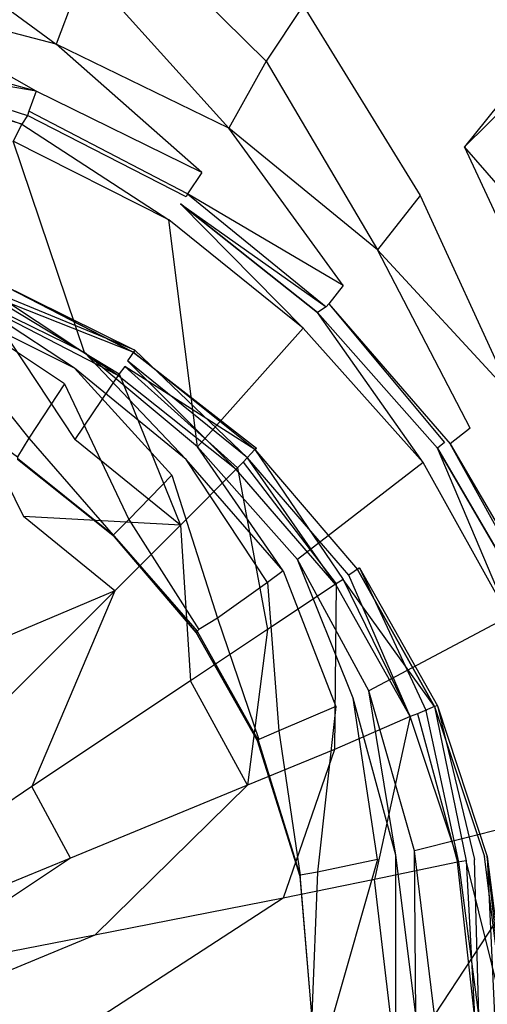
# Model space of a CAD drawing. Extents: x 0 to 0.9, y -1.3 to 0.
# Tile 12 of 18: x 0.4745 to 0.5072, y -0.5486 to -0.4796. Entities that reach past the tile are written whole.
import ezdxf

# ---------------------------------------------------------------- set-up
doc = ezdxf.new("R2010")
doc.units = 0
doc.layers.add('L0_ABLAUF_INF_0___REPLACEMTFORE', color=7, linetype='CONTINUOUS')
doc.layers.add('L1_WANNE_0_N_6231R4____REPLACEM', color=7, linetype='CONTINUOUS')

msp = doc.modelspace()

# ---------------------------------------------------------------- linework, layer by layer
at = {"layer": 'L0_ABLAUF_INF_0___REPLACEMTFORE', "color": 8}
for points, invisible_edges in [([(0.482442, -0.502921, 0.02253), (0.472742, -0.497921, 0.02253), (0.472342, -0.498921, 0.023257), (0.482442, -0.502921, 0.02253)], 14), ([(0.48254, -0.502775, 0.021484), (0.472442, -0.498621, 0.020438), (0.472797, -0.497777, 0.021484), (0.48254, -0.502775, 0.021484)], 14), ([(0.472742, -0.497921, 0.02253), (0.48254, -0.502775, 0.021484), (0.472797, -0.497777, 0.021484), (0.472742, -0.497921, 0.02253)], 14), ([(0.472742, -0.497921, 0.02253), (0.482442, -0.502921, 0.02253), (0.48254, -0.502775, 0.021484), (0.472742, -0.497921, 0.02253)], 14), ([(0.472442, -0.498621, 0.020438), (0.481342, -0.504521, 0.02062), (0.472042, -0.499721, 0.02062), (0.472442, -0.498621, 0.020438)], 13), ([(0.481442, -0.504421, 0.023348), (0.472342, -0.498921, 0.023257), (0.472042, -0.499521, 0.023348), (0.481442, -0.504421, 0.023348)], 13), ([(0.482442, -0.502921, 0.02253), (0.472342, -0.498921, 0.023257), (0.481842, -0.503921, 0.023257), (0.482442, -0.502921, 0.02253)], 14), ([(0.472342, -0.498921, 0.023257), (0.481442, -0.504421, 0.023348), (0.481842, -0.503921, 0.023257), (0.472342, -0.498921, 0.023257)], 14), ([(0.481342, -0.504521, 0.02062), (0.472442, -0.498621, 0.020438), (0.482042, -0.503521, 0.020438), (0.481342, -0.504521, 0.02062)], 14), ([(0.472442, -0.498621, 0.020438), (0.48254, -0.502775, 0.021484), (0.482042, -0.503521, 0.020438), (0.472442, -0.498621, 0.020438)], 13), ([(0.478342, -0.509021, 0.023803), (0.472042, -0.499521, 0.023348), (0.469942, -0.504621, 0.023803), (0.478342, -0.509021, 0.023803)], 13), ([(0.472042, -0.499521, 0.023348), (0.478342, -0.509021, 0.023803), (0.481442, -0.504421, 0.023348), (0.472042, -0.499521, 0.023348)], 14), ([(0.490942, -0.509722, 0.022621), (0.482442, -0.502921, 0.02253), (0.481842, -0.503921, 0.023257), (0.490942, -0.509722, 0.022621)], 14), ([(0.48254, -0.502775, 0.021484), (0.490442, -0.510322, 0.020438), (0.482042, -0.503521, 0.020438), (0.48254, -0.502775, 0.021484)], 13), ([(0.482442, -0.502921, 0.02253), (0.491072, -0.509641, 0.021529), (0.48254, -0.502775, 0.021484), (0.482442, -0.502921, 0.02253)], 14), ([(0.490942, -0.509722, 0.022621), (0.491072, -0.509641, 0.021529), (0.482442, -0.502921, 0.02253), (0.490942, -0.509722, 0.022621)], 14), ([(0.490442, -0.510322, 0.020438), (0.48254, -0.502775, 0.021484), (0.491072, -0.509641, 0.021529), (0.490442, -0.510322, 0.020438)], 14), ([(0.482042, -0.503521, 0.020438), (0.489642, -0.511122, 0.02062), (0.481342, -0.504521, 0.02062), (0.482042, -0.503521, 0.020438)], 13), ([(0.489642, -0.511122, 0.02062), (0.482042, -0.503521, 0.020438), (0.490442, -0.510322, 0.020438), (0.489642, -0.511122, 0.02062)], 14), ([(0.485742, -0.515022, 0.023803), (0.481442, -0.504421, 0.023348), (0.478342, -0.509021, 0.023803), (0.485742, -0.515022, 0.023803)], 13), ([(0.489742, -0.511022, 0.023348), (0.481842, -0.503921, 0.023257), (0.481442, -0.504421, 0.023348), (0.489742, -0.511022, 0.023348)], 13), ([(0.481442, -0.504421, 0.023348), (0.485742, -0.515022, 0.023803), (0.489742, -0.511022, 0.023348), (0.481442, -0.504421, 0.023348)], 14), ([(0.490942, -0.509722, 0.022621), (0.481842, -0.503921, 0.023257), (0.490142, -0.510622, 0.023257), (0.490942, -0.509722, 0.022621)], 14), ([(0.481842, -0.503921, 0.023257), (0.489742, -0.511022, 0.023348), (0.490142, -0.510622, 0.023257), (0.481842, -0.503921, 0.023257)], 14), ([(0.474742, -0.514422, 0.024258), (0.469942, -0.504621, 0.023803), (0.467542, -0.510622, 0.024258), (0.474742, -0.514422, 0.024258)], 13), ([(0.469942, -0.504621, 0.023803), (0.474742, -0.514422, 0.024258), (0.478342, -0.509021, 0.023803), (0.469942, -0.504621, 0.023803)], 14), ([(0.485742, -0.515022, 0.023803), (0.478342, -0.509021, 0.023803), (0.474742, -0.514422, 0.024258), (0.485742, -0.515022, 0.023803)], 14), ([(0.497141, -0.518822, 0.023257), (0.490942, -0.509722, 0.022621), (0.490142, -0.510622, 0.023257), (0.497141, -0.518822, 0.023257)], 13), ([(0.497541, -0.518522, 0.020438), (0.490442, -0.510322, 0.020438), (0.491072, -0.509641, 0.021529), (0.497541, -0.518522, 0.020438)], 14), ([(0.491072, -0.509641, 0.021529), (0.490942, -0.509722, 0.022621), (0.498291, -0.518022, 0.021529), (0.491072, -0.509641, 0.021529)], 14), ([(0.490942, -0.509722, 0.022621), (0.497141, -0.518822, 0.023257), (0.498141, -0.518122, 0.022621), (0.490942, -0.509722, 0.022621)], 14), ([(0.490942, -0.509722, 0.022621), (0.498141, -0.518122, 0.022621), (0.498291, -0.518022, 0.021529), (0.490942, -0.509722, 0.022621)], 14), ([(0.498291, -0.518022, 0.021529), (0.497541, -0.518522, 0.020438), (0.491072, -0.509641, 0.021529), (0.498291, -0.518022, 0.021529)], 14), ([(0.467542, -0.510622, 0.024258), (0.467442, -0.525422, 0.025076), (0.474742, -0.514422, 0.024258), (0.467542, -0.510622, 0.024258)], 14), ([(0.490442, -0.510322, 0.020438), (0.496641, -0.519222, 0.02062), (0.489642, -0.511122, 0.02062), (0.490442, -0.510322, 0.020438)], 13), ([(0.496641, -0.519122, 0.023348), (0.490142, -0.510622, 0.023257), (0.489742, -0.511022, 0.023348), (0.496641, -0.519122, 0.023348)], 13), ([(0.490142, -0.510622, 0.023257), (0.496641, -0.519122, 0.023348), (0.497141, -0.518822, 0.023257), (0.490142, -0.510622, 0.023257)], 14), ([(0.496641, -0.519222, 0.02062), (0.490442, -0.510322, 0.020438), (0.497541, -0.518522, 0.020438), (0.496641, -0.519222, 0.02062)], 14), ([(0.491842, -0.522322, 0.023803), (0.489742, -0.511022, 0.023348), (0.485742, -0.515022, 0.023803), (0.491842, -0.522322, 0.023803)], 13), ([(0.489742, -0.511022, 0.023348), (0.491842, -0.522322, 0.023803), (0.496641, -0.519122, 0.023348), (0.489742, -0.511022, 0.023348)], 14), ([(0.481142, -0.519622, 0.024349), (0.474742, -0.514422, 0.024258), (0.467442, -0.525422, 0.025076), (0.481142, -0.519622, 0.024349)], 14), ([(0.485742, -0.515022, 0.023803), (0.474742, -0.514422, 0.024258), (0.481142, -0.519622, 0.024349), (0.485742, -0.515022, 0.023803)], 14), ([(0.486442, -0.525922, 0.024349), (0.485742, -0.515022, 0.023803), (0.481142, -0.519622, 0.024349), (0.486442, -0.525922, 0.024349)], 13), ([(0.485742, -0.515022, 0.023803), (0.486442, -0.525922, 0.024349), (0.491842, -0.522322, 0.023803), (0.485742, -0.515022, 0.023803)], 14), ([(0.503541, -0.527722, 0.022621), (0.498141, -0.518122, 0.022621), (0.497141, -0.518822, 0.023257), (0.503541, -0.527722, 0.022621)], 14), ([(0.498291, -0.518022, 0.021529), (0.502941, -0.528022, 0.020438), (0.497541, -0.518522, 0.020438), (0.498291, -0.518022, 0.021529)], 14), ([(0.498291, -0.518022, 0.021529), (0.498141, -0.518122, 0.022621), (0.503743, -0.527665, 0.021529), (0.498291, -0.518022, 0.021529)], 14), ([(0.498141, -0.518122, 0.022621), (0.503541, -0.527722, 0.022621), (0.503743, -0.527665, 0.021529), (0.498141, -0.518122, 0.022621)], 14), ([(0.498291, -0.518022, 0.021529), (0.503743, -0.527665, 0.021529), (0.502941, -0.528022, 0.020438), (0.498291, -0.518022, 0.021529)], 14), ([(0.497541, -0.518522, 0.020438), (0.501841, -0.528422, 0.02062), (0.496641, -0.519222, 0.02062), (0.497541, -0.518522, 0.020438)], 13), ([(0.501841, -0.528422, 0.023348), (0.497141, -0.518822, 0.023257), (0.496641, -0.519122, 0.023348), (0.501841, -0.528422, 0.023348)], 13), ([(0.503541, -0.527722, 0.022621), (0.497141, -0.518822, 0.023257), (0.502341, -0.528222, 0.023257), (0.503541, -0.527722, 0.022621)], 14), ([(0.497141, -0.518822, 0.023257), (0.501841, -0.528422, 0.023348), (0.502341, -0.528222, 0.023257), (0.497141, -0.518822, 0.023257)], 14), ([(0.501841, -0.528422, 0.02062), (0.497541, -0.518522, 0.020438), (0.502941, -0.528022, 0.020438), (0.501841, -0.528422, 0.02062)], 14), ([(0.481142, -0.519622, 0.024349), (0.467442, -0.525422, 0.025076), (0.471742, -0.529022, 0.025076), (0.481142, -0.519622, 0.024349)], 14), ([(0.475342, -0.533322, 0.025076), (0.481142, -0.519622, 0.024349), (0.471742, -0.529022, 0.025076), (0.475342, -0.533322, 0.025076)], 13), ([(0.481142, -0.519622, 0.024349), (0.475342, -0.533322, 0.025076), (0.486442, -0.525922, 0.024349), (0.481142, -0.519622, 0.024349)], 14), ([(0.496541, -0.530722, 0.023803), (0.496641, -0.519122, 0.023348), (0.491842, -0.522322, 0.023803), (0.496541, -0.530722, 0.023803)], 13), ([(0.496641, -0.519122, 0.023348), (0.496541, -0.530722, 0.023803), (0.501841, -0.528422, 0.023348), (0.496641, -0.519122, 0.023348)], 14), ([(0.490442, -0.533222, 0.024349), (0.491842, -0.522322, 0.023803), (0.486442, -0.525922, 0.024349), (0.490442, -0.533222, 0.024349)], 13), ([(0.491842, -0.522322, 0.023803), (0.490442, -0.533222, 0.024349), (0.496541, -0.530722, 0.023803), (0.491842, -0.522322, 0.023803)], 14), ([(0.486442, -0.525922, 0.024349), (0.475342, -0.533322, 0.025076), (0.478042, -0.538322, 0.025167), (0.486442, -0.525922, 0.024349)], 14), ([(0.490442, -0.533222, 0.024349), (0.486442, -0.525922, 0.024349), (0.478042, -0.538322, 0.025167), (0.490442, -0.533222, 0.024349)], 14), ([(0.505741, -0.538522, 0.023257), (0.503541, -0.527722, 0.022621), (0.502341, -0.528222, 0.023257), (0.505741, -0.538522, 0.023257)], 13), ([(0.503743, -0.527665, 0.021529), (0.506341, -0.538422, 0.020438), (0.502941, -0.528022, 0.020438), (0.503743, -0.527665, 0.021529)], 14), ([(0.503743, -0.527665, 0.021529), (0.503541, -0.527722, 0.022621), (0.507226, -0.538216, 0.021529), (0.503743, -0.527665, 0.021529)], 14), ([(0.503541, -0.527722, 0.022621), (0.505741, -0.538522, 0.023257), (0.507041, -0.538222, 0.022621), (0.503541, -0.527722, 0.022621)], 14), ([(0.503541, -0.527722, 0.022621), (0.507041, -0.538222, 0.022621), (0.507226, -0.538216, 0.021529), (0.503541, -0.527722, 0.022621)], 14), ([(0.503743, -0.527665, 0.021529), (0.507226, -0.538216, 0.021529), (0.506341, -0.538422, 0.020438), (0.503743, -0.527665, 0.021529)], 14), ([(0.499341, -0.539823, 0.023803), (0.501841, -0.528422, 0.023348), (0.496541, -0.530722, 0.023803), (0.499341, -0.539823, 0.023803)], 13), ([(0.501841, -0.528422, 0.023348), (0.499341, -0.539823, 0.023803), (0.505141, -0.538622, 0.023348), (0.501841, -0.528422, 0.023348)], 14), ([(0.502941, -0.528022, 0.020438), (0.505241, -0.538622, 0.02062), (0.501841, -0.528422, 0.02062), (0.502941, -0.528022, 0.020438)], 13), ([(0.505141, -0.538622, 0.023348), (0.502341, -0.528222, 0.023257), (0.501841, -0.528422, 0.023348), (0.505141, -0.538622, 0.023348)], 13), ([(0.502341, -0.528222, 0.023257), (0.505141, -0.538622, 0.023348), (0.505741, -0.538522, 0.023257), (0.502341, -0.528222, 0.023257)], 14), ([(0.505241, -0.538622, 0.02062), (0.502941, -0.528022, 0.020438), (0.506341, -0.538422, 0.020438), (0.505241, -0.538622, 0.02062)], 14), ([(0.471742, -0.529022, 0.025076), (0.463742, -0.541123, 0.025622), (0.475342, -0.533322, 0.025076), (0.471742, -0.529022, 0.025076)], 14), ([(0.492942, -0.541123, 0.024349), (0.496541, -0.530722, 0.023803), (0.490442, -0.533222, 0.024349), (0.492942, -0.541123, 0.024349)], 13), ([(0.496541, -0.530722, 0.023803), (0.492942, -0.541123, 0.024349), (0.499341, -0.539823, 0.023803), (0.496541, -0.530722, 0.023803)], 14), ([(0.475342, -0.533322, 0.025076), (0.463742, -0.541123, 0.025622), (0.465142, -0.543623, 0.025622), (0.475342, -0.533322, 0.025076)], 14), ([(0.478042, -0.538322, 0.025167), (0.475342, -0.533322, 0.025076), (0.465142, -0.543623, 0.025622), (0.478042, -0.538322, 0.025167)], 14), ([(0.479742, -0.543723, 0.025167), (0.490442, -0.533222, 0.024349), (0.478042, -0.538322, 0.025167), (0.479742, -0.543723, 0.025167)], 13), ([(0.490442, -0.533222, 0.024349), (0.479742, -0.543723, 0.025167), (0.492942, -0.541123, 0.024349), (0.490442, -0.533222, 0.024349)], 14), ([(0.508441, -0.549323, 0.022712), (0.507041, -0.538222, 0.022621), (0.505741, -0.538522, 0.023257), (0.508441, -0.549323, 0.022712)], 14), ([(0.507226, -0.538216, 0.021529), (0.507741, -0.549323, 0.020438), (0.506341, -0.538422, 0.020438), (0.507226, -0.538216, 0.021529)], 14), ([(0.508441, -0.549323, 0.022712), (0.507226, -0.538216, 0.021529), (0.507041, -0.538222, 0.022621), (0.508441, -0.549323, 0.022712)], 14), ([(0.507226, -0.538216, 0.021529), (0.508639, -0.549323, 0.021575), (0.507741, -0.549323, 0.020438), (0.507226, -0.538216, 0.021529)], 14), ([(0.507226, -0.538216, 0.021529), (0.508441, -0.549323, 0.022712), (0.508639, -0.549323, 0.021575), (0.507226, -0.538216, 0.021529)], 13), ([(0.465942, -0.546423, 0.025622), (0.478042, -0.538322, 0.025167), (0.465142, -0.543623, 0.025622), (0.465942, -0.546423, 0.025622)], 13), ([(0.478042, -0.538322, 0.025167), (0.465942, -0.546423, 0.025622), (0.479742, -0.543723, 0.025167), (0.478042, -0.538322, 0.025167)], 14), ([(0.505141, -0.538622, 0.023348), (0.499341, -0.539823, 0.023803), (0.500441, -0.549323, 0.023894), (0.505141, -0.538622, 0.023348)], 14), ([(0.506341, -0.549323, 0.023348), (0.505141, -0.538622, 0.023348), (0.500441, -0.549323, 0.023894), (0.506341, -0.549323, 0.023348)], 14), ([(0.506341, -0.549323, 0.023348), (0.505741, -0.538522, 0.023257), (0.505141, -0.538622, 0.023348), (0.506341, -0.549323, 0.023348)], 13), ([(0.506341, -0.538422, 0.020438), (0.506641, -0.549323, 0.02062), (0.505241, -0.538622, 0.02062), (0.506341, -0.538422, 0.020438)], 13), ([(0.508441, -0.549323, 0.022712), (0.505741, -0.538522, 0.023257), (0.506941, -0.549323, 0.023257), (0.508441, -0.549323, 0.022712)], 14), ([(0.505741, -0.538522, 0.023257), (0.506341, -0.549323, 0.023348), (0.506941, -0.549323, 0.023257), (0.505741, -0.538522, 0.023257)], 14), ([(0.506641, -0.549323, 0.02062), (0.506341, -0.538422, 0.020438), (0.507741, -0.549323, 0.020438), (0.506641, -0.549323, 0.02062)], 14), ([(0.499341, -0.539823, 0.023803), (0.492942, -0.541123, 0.024349), (0.493742, -0.549323, 0.024349), (0.499341, -0.539823, 0.023803)], 14), ([(0.500441, -0.549323, 0.023894), (0.499341, -0.539823, 0.023803), (0.493742, -0.549323, 0.024349), (0.500441, -0.549323, 0.023894)], 14), ([(0.480342, -0.549323, 0.025167), (0.492942, -0.541123, 0.024349), (0.479742, -0.543723, 0.025167), (0.480342, -0.549323, 0.025167)], 13), ([(0.492942, -0.541123, 0.024349), (0.480342, -0.549323, 0.025167), (0.493742, -0.549323, 0.024349), (0.492942, -0.541123, 0.024349)], 14), ([(0.466242, -0.549323, 0.025622), (0.479742, -0.543723, 0.025167), (0.465942, -0.546423, 0.025622), (0.466242, -0.549323, 0.025622)], 13), ([(0.479742, -0.543723, 0.025167), (0.466242, -0.549323, 0.025622), (0.480342, -0.549323, 0.025167), (0.479742, -0.543723, 0.025167)], 14)]:
    msp.add_3dface(points, dxfattribs=dict(at, invisible_edges=invisible_edges))
at = {"layer": 'L1_WANNE_0_N_6231R4____REPLACEM', "color": 8}
for points, invisible_edges in [([(0.891999, -0.002919), (0.45, -1.297081, 0.006863), (0.45, -0.002919, 0.001068), (0.891999, -0.002919)], 14), ([(0.894217, -1.296614, 0.005794), (0.45, -1.297081, 0.006863), (0.891999, -0.002919), (0.894217, -1.296614, 0.005794)], 14), ([(0.505637, -0.488543, 0.026379), (0.572871, -0.404569, 0.027991), (0.494336, -0.478648, 0.026379), (0.505637, -0.488543, 0.026379)], 13), ([(0.572871, -0.404569, 0.027991), (0.505637, -0.488543, 0.026379), (0.582476, -0.412676, 0.027995), (0.572871, -0.404569, 0.027991)], 14), ([(0.516038, -0.500537, 0.026379), (0.582476, -0.412676, 0.027995), (0.505637, -0.488543, 0.026379), (0.516038, -0.500537, 0.026379)], 13), ([(0.491736, -0.482546, 0.026293), (0.480935, -0.471852, 0.026379), (0.479035, -0.476049, 0.026293), (0.491736, -0.482546, 0.026293)], 13), ([(0.480935, -0.471852, 0.026379), (0.491736, -0.482546, 0.026293), (0.494336, -0.478648, 0.026379), (0.480935, -0.471852, 0.026379)], 14), ([(0.477035, -0.481347, 0.026208), (0.464734, -0.472351, 0.026293), (0.463634, -0.477849, 0.026208), (0.477035, -0.481347, 0.026208)], 13), ([(0.464734, -0.472351, 0.026293), (0.477035, -0.481347, 0.026208), (0.479035, -0.476049, 0.026293), (0.464734, -0.472351, 0.026293)], 14), ([(0.489136, -0.487244, 0.026208), (0.479035, -0.476049, 0.026293), (0.477035, -0.481347, 0.026208), (0.489136, -0.487244, 0.026208)], 13), ([(0.479035, -0.476049, 0.026293), (0.489136, -0.487244, 0.026208), (0.491736, -0.482546, 0.026293), (0.479035, -0.476049, 0.026293)], 14), ([(0.475635, -0.484645, 0.025008), (0.463634, -0.477849, 0.026208), (0.463034, -0.481147, 0.024836), (0.475635, -0.484645, 0.025008)], 14), ([(0.477035, -0.481347, 0.026208), (0.463634, -0.477849, 0.026208), (0.475635, -0.484645, 0.025008), (0.477035, -0.481347, 0.026208)], 14), ([(0.502537, -0.491942, 0.026293), (0.494336, -0.478648, 0.026379), (0.491736, -0.482546, 0.026293), (0.502537, -0.491942, 0.026293)], 13), ([(0.494336, -0.478648, 0.026379), (0.502537, -0.491942, 0.026293), (0.505637, -0.488543, 0.026379), (0.494336, -0.478648, 0.026379)], 14), ([(0.475635, -0.484645, 0.025008), (0.463034, -0.481147, 0.024836), (0.462834, -0.482446, 0.022265), (0.475635, -0.484645, 0.025008)], 14), ([(0.487236, -0.490342, 0.025265), (0.477035, -0.481347, 0.026208), (0.475635, -0.484645, 0.025008), (0.487236, -0.490342, 0.025265)], 14), ([(0.489136, -0.487244, 0.026208), (0.477035, -0.481347, 0.026208), (0.487236, -0.490342, 0.025265), (0.489136, -0.487244, 0.026208)], 14), ([(0.475035, -0.486344, 0.019693), (0.462834, -0.482446, 0.022265), (0.462734, -0.482746, 0.019608), (0.475035, -0.486344, 0.019693)], 13), ([(0.475635, -0.484645, 0.025008), (0.462834, -0.482446, 0.022265), (0.475135, -0.486045, 0.022265), (0.475635, -0.484645, 0.025008)], 14), ([(0.462834, -0.482446, 0.022265), (0.475035, -0.486344, 0.019693), (0.475135, -0.486045, 0.022265), (0.462834, -0.482446, 0.022265)], 14), ([(0.474635, -0.486944, 0.018065), (0.462734, -0.482746, 0.019608), (0.462534, -0.483446, 0.017893), (0.474635, -0.486944, 0.018065)], 13), ([(0.462734, -0.482746, 0.019608), (0.474635, -0.486944, 0.018065), (0.475035, -0.486344, 0.019693), (0.462734, -0.482746, 0.019608)], 14), ([(0.499537, -0.49574, 0.026208), (0.491736, -0.482546, 0.026293), (0.489136, -0.487244, 0.026208), (0.499537, -0.49574, 0.026208)], 13), ([(0.491736, -0.482546, 0.026293), (0.499537, -0.49574, 0.026208), (0.502537, -0.491942, 0.026293), (0.491736, -0.482546, 0.026293)], 14), ([(0.474635, -0.486944, 0.018065), (0.462534, -0.483446, 0.017893), (0.474034, -0.488144, 0.016779), (0.474635, -0.486944, 0.018065)], 14), ([(0.475635, -0.484645, 0.025008), (0.475135, -0.486045, 0.022265), (0.486236, -0.491842, 0.02235), (0.475635, -0.484645, 0.025008)], 14), ([(0.487236, -0.490342, 0.025265), (0.475635, -0.484645, 0.025008), (0.486236, -0.491842, 0.02235), (0.487236, -0.490342, 0.025265)], 14), ([(0.475035, -0.486344, 0.019693), (0.474635, -0.486944, 0.018065), (0.485735, -0.492541, 0.018151), (0.475035, -0.486344, 0.019693)], 14), ([(0.475135, -0.486045, 0.022265), (0.475035, -0.486344, 0.019693), (0.486136, -0.492042, 0.019779), (0.475135, -0.486045, 0.022265)], 14), ([(0.486136, -0.492042, 0.019779), (0.475035, -0.486344, 0.019693), (0.485735, -0.492541, 0.018151), (0.486136, -0.492042, 0.019779)], 14), ([(0.486236, -0.491842, 0.02235), (0.475135, -0.486045, 0.022265), (0.486136, -0.492042, 0.019779), (0.486236, -0.491842, 0.02235)], 14), ([(0.484935, -0.493641, 0.016865), (0.474635, -0.486944, 0.018065), (0.474034, -0.488144, 0.016779), (0.484935, -0.493641, 0.016865)], 13), ([(0.474635, -0.486944, 0.018065), (0.484935, -0.493641, 0.016865), (0.485735, -0.492541, 0.018151), (0.474635, -0.486944, 0.018065)], 14), ([(0.497136, -0.498239, 0.025179), (0.489136, -0.487244, 0.026208), (0.487236, -0.490342, 0.025265), (0.497136, -0.498239, 0.025179)], 14), ([(0.499537, -0.49574, 0.026208), (0.489136, -0.487244, 0.026208), (0.497136, -0.498239, 0.025179), (0.499537, -0.49574, 0.026208)], 14), ([(0.479035, -0.502936, 0.010179), (0.474034, -0.488144, 0.016779), (0.469634, -0.498339, 0.010094), (0.479035, -0.502936, 0.010179)], 14), ([(0.484935, -0.493641, 0.016865), (0.474034, -0.488144, 0.016779), (0.479035, -0.502936, 0.010179), (0.484935, -0.493641, 0.016865)], 14), ([(0.512538, -0.503436, 0.026379), (0.505637, -0.488543, 0.026379), (0.502537, -0.491942, 0.026293), (0.512538, -0.503436, 0.026379)], 14), ([(0.516038, -0.500537, 0.026379), (0.505637, -0.488543, 0.026379), (0.512538, -0.503436, 0.026379), (0.516038, -0.500537, 0.026379)], 14), ([(0.487236, -0.490342, 0.025265), (0.486236, -0.491842, 0.02235), (0.497136, -0.498239, 0.025179), (0.487236, -0.490342, 0.025265)], 14), ([(0.485735, -0.492541, 0.018151), (0.495936, -0.499738, 0.019865), (0.486136, -0.492042, 0.019779), (0.485735, -0.492541, 0.018151)], 14), ([(0.486236, -0.491842, 0.02235), (0.486136, -0.492042, 0.019779), (0.495936, -0.499738, 0.019865), (0.486236, -0.491842, 0.02235)], 14), ([(0.497136, -0.498239, 0.025179), (0.486236, -0.491842, 0.02235), (0.496136, -0.499538, 0.02235), (0.497136, -0.498239, 0.025179)], 14), ([(0.486236, -0.491842, 0.02235), (0.495936, -0.499738, 0.019865), (0.496136, -0.499538, 0.02235), (0.486236, -0.491842, 0.02235)], 14), ([(0.508937, -0.505935, 0.026293), (0.502537, -0.491942, 0.026293), (0.499537, -0.49574, 0.026208), (0.508937, -0.505935, 0.026293)], 13), ([(0.502537, -0.491942, 0.026293), (0.508937, -0.505935, 0.026293), (0.512538, -0.503436, 0.026379), (0.502537, -0.491942, 0.026293)], 14), ([(0.494336, -0.501237, 0.016779), (0.485735, -0.492541, 0.018151), (0.484935, -0.493641, 0.016865), (0.494336, -0.501237, 0.016779)], 14), ([(0.495336, -0.500138, 0.018065), (0.485735, -0.492541, 0.018151), (0.494336, -0.501237, 0.016779), (0.495336, -0.500138, 0.018065)], 14), ([(0.495936, -0.499738, 0.019865), (0.485735, -0.492541, 0.018151), (0.495336, -0.500138, 0.018065), (0.495936, -0.499738, 0.019865)], 13), ([(0.486936, -0.509533, 0.010094), (0.484935, -0.493641, 0.016865), (0.479035, -0.502936, 0.010179), (0.486936, -0.509533, 0.010094)], 14), ([(0.494336, -0.501237, 0.016779), (0.484935, -0.493641, 0.016865), (0.486936, -0.509533, 0.010094), (0.494336, -0.501237, 0.016779)], 14), ([(0.506037, -0.508234, 0.02535), (0.499537, -0.49574, 0.026208), (0.497136, -0.498239, 0.025179), (0.506037, -0.508234, 0.02535)], 14), ([(0.508937, -0.505935, 0.026293), (0.499537, -0.49574, 0.026208), (0.506037, -0.508234, 0.02535), (0.508937, -0.505935, 0.026293)], 14), ([(0.497136, -0.498239, 0.025179), (0.496136, -0.499538, 0.02235), (0.506037, -0.508234, 0.02535), (0.497136, -0.498239, 0.025179)], 14), ([(0.478335, -0.504036, 0.009665), (0.469634, -0.498339, 0.010094), (0.469234, -0.499538, 0.009579), (0.478335, -0.504036, 0.009665)], 14), ([(0.479035, -0.502936, 0.010179), (0.469634, -0.498339, 0.010094), (0.478335, -0.504036, 0.009665), (0.479035, -0.502936, 0.010179)], 14), ([(0.477635, -0.505135, 0.009322), (0.469234, -0.499538, 0.009579), (0.468634, -0.500837, 0.009322), (0.477635, -0.505135, 0.009322)], 14), ([(0.478335, -0.504036, 0.009665), (0.469234, -0.499538, 0.009579), (0.477635, -0.505135, 0.009322), (0.478335, -0.504036, 0.009665)], 14), ([(0.496136, -0.499538, 0.02235), (0.495936, -0.499738, 0.019865), (0.504237, -0.509233, 0.019865), (0.496136, -0.499538, 0.02235)], 14), ([(0.496136, -0.499538, 0.02235), (0.504237, -0.509233, 0.019865), (0.504637, -0.509333, 0.022436), (0.496136, -0.499538, 0.02235)], 14), ([(0.496136, -0.499538, 0.02235), (0.504637, -0.509333, 0.022436), (0.506037, -0.508234, 0.02535), (0.496136, -0.499538, 0.02235)], 14), ([(0.502737, -0.510633, 0.016779), (0.495336, -0.500138, 0.018065), (0.494336, -0.501237, 0.016779), (0.502737, -0.510633, 0.016779)], 14), ([(0.495936, -0.499738, 0.019865), (0.495336, -0.500138, 0.018065), (0.504237, -0.509233, 0.019865), (0.495936, -0.499738, 0.019865)], 14), ([(0.495336, -0.500138, 0.018065), (0.503737, -0.509633, 0.018151), (0.504237, -0.509233, 0.019865), (0.495336, -0.500138, 0.018065)], 14), ([(0.503737, -0.509633, 0.018151), (0.495336, -0.500138, 0.018065), (0.502737, -0.510633, 0.016779), (0.503737, -0.509633, 0.018151)], 14), ([(0.475135, -0.508933, 0.009322), (0.468634, -0.500837, 0.009322), (0.467034, -0.504935, 0.009322), (0.475135, -0.508933, 0.009322)], 13), ([(0.468634, -0.500837, 0.009322), (0.475135, -0.508933, 0.009322), (0.477635, -0.505135, 0.009322), (0.468634, -0.500837, 0.009322)], 14), ([(0.494336, -0.501237, 0.016779), (0.486936, -0.509533, 0.010094), (0.493936, -0.517429, 0.010179), (0.494336, -0.501237, 0.016779)], 14), ([(0.502737, -0.510633, 0.016779), (0.494336, -0.501237, 0.016779), (0.493936, -0.517429, 0.010179), (0.502737, -0.510633, 0.016779)], 14), ([(0.486136, -0.510433, 0.009579), (0.479035, -0.502936, 0.010179), (0.478335, -0.504036, 0.009665), (0.486136, -0.510433, 0.009579)], 14), ([(0.486936, -0.509533, 0.010094), (0.479035, -0.502936, 0.010179), (0.486136, -0.510433, 0.009579), (0.486936, -0.509533, 0.010094)], 14), ([(0.485135, -0.511532, 0.009322), (0.478335, -0.504036, 0.009665), (0.477635, -0.505135, 0.009322), (0.485135, -0.511532, 0.009322)], 14), ([(0.486136, -0.510433, 0.009579), (0.478335, -0.504036, 0.009665), (0.485135, -0.511532, 0.009322), (0.486136, -0.510433, 0.009579)], 14), ([(0.467034, -0.504935, 0.009322), (0.474335, -0.510233, 0.009322), (0.475135, -0.508933, 0.009322), (0.467034, -0.504935, 0.009322)], 14), ([(0.482135, -0.514631, 0.009322), (0.477635, -0.505135, 0.009322), (0.475135, -0.508933, 0.009322), (0.482135, -0.514631, 0.009322)], 13), ([(0.477635, -0.505135, 0.009322), (0.482135, -0.514631, 0.009322), (0.485135, -0.511532, 0.009322), (0.477635, -0.505135, 0.009322)], 14), ([(0.512438, -0.519628, 0.025265), (0.508937, -0.505935, 0.026293), (0.506037, -0.508234, 0.02535), (0.512438, -0.519628, 0.025265)], 14), ([(0.506037, -0.508234, 0.02535), (0.504637, -0.509333, 0.022436), (0.512438, -0.519628, 0.025265), (0.506037, -0.508234, 0.02535)], 14), ([(0.481035, -0.51573, 0.009322), (0.475135, -0.508933, 0.009322), (0.474335, -0.510233, 0.009322), (0.481035, -0.51573, 0.009322)], 13), ([(0.475135, -0.508933, 0.009322), (0.481035, -0.51573, 0.009322), (0.482135, -0.514631, 0.009322), (0.475135, -0.508933, 0.009322)], 14), ([(0.504237, -0.509233, 0.019865), (0.503737, -0.509633, 0.018151), (0.510538, -0.520028, 0.019865), (0.504237, -0.509233, 0.019865)], 14), ([(0.510538, -0.520028, 0.019865), (0.504637, -0.509333, 0.022436), (0.504237, -0.509233, 0.019865), (0.510538, -0.520028, 0.019865)], 14), ([(0.492936, -0.518229, 0.009579), (0.486936, -0.509533, 0.010094), (0.486136, -0.510433, 0.009579), (0.492936, -0.518229, 0.009579)], 14), ([(0.493936, -0.517429, 0.010179), (0.486936, -0.509533, 0.010094), (0.492936, -0.518229, 0.009579), (0.493936, -0.517429, 0.010179)], 14), ([(0.508737, -0.521427, 0.016693), (0.503737, -0.509633, 0.018151), (0.502737, -0.510633, 0.016779), (0.508737, -0.521427, 0.016693)], 14), ([(0.510038, -0.520428, 0.018065), (0.503737, -0.509633, 0.018151), (0.508737, -0.521427, 0.016693), (0.510038, -0.520428, 0.018065)], 14), ([(0.503737, -0.509633, 0.018151), (0.510038, -0.520428, 0.018065), (0.510538, -0.520028, 0.019865), (0.503737, -0.509633, 0.018151)], 14), ([(0.504637, -0.509333, 0.022436), (0.511038, -0.520328, 0.022436), (0.512438, -0.519628, 0.025265), (0.504637, -0.509333, 0.022436)], 14), ([(0.504637, -0.509333, 0.022436), (0.510538, -0.520028, 0.019865), (0.511038, -0.520328, 0.022436), (0.504637, -0.509333, 0.022436)], 13), ([(0.481135, -0.51583, 0.008037), (0.474335, -0.510433, 0.008037), (0.45, -0.549303, 0.008036), (0.481135, -0.51583, 0.008037)], 14), ([(0.474335, -0.510233, 0.009322), (0.474335, -0.510358, 0.00852), (0.481035, -0.51573, 0.009322), (0.474335, -0.510233, 0.009322)], 14), ([(0.474335, -0.510358, 0.00852), (0.474335, -0.510433, 0.008037), (0.481098, -0.515792, 0.00852), (0.474335, -0.510358, 0.00852)], 14), ([(0.481035, -0.51573, 0.009322), (0.474335, -0.510358, 0.00852), (0.481098, -0.515792, 0.00852), (0.481035, -0.51573, 0.009322)], 14), ([(0.481098, -0.515792, 0.00852), (0.474335, -0.510433, 0.008037), (0.481135, -0.51583, 0.008037), (0.481098, -0.515792, 0.00852)], 14), ([(0.491836, -0.519028, 0.009322), (0.486136, -0.510433, 0.009579), (0.485135, -0.511532, 0.009322), (0.491836, -0.519028, 0.009322)], 14), ([(0.492936, -0.518229, 0.009579), (0.486136, -0.510433, 0.009579), (0.491836, -0.519028, 0.009322), (0.492936, -0.518229, 0.009579)], 14), ([(0.502737, -0.510633, 0.016779), (0.493936, -0.517429, 0.010179), (0.498937, -0.526625, 0.010094), (0.502737, -0.510633, 0.016779)], 14), ([(0.508737, -0.521427, 0.016693), (0.502737, -0.510633, 0.016779), (0.498937, -0.526625, 0.010094), (0.508737, -0.521427, 0.016693)], 14), ([(0.488336, -0.521527, 0.009322), (0.485135, -0.511532, 0.009322), (0.482135, -0.514631, 0.009322), (0.488336, -0.521527, 0.009322)], 13), ([(0.485135, -0.511532, 0.009322), (0.488336, -0.521527, 0.009322), (0.491836, -0.519028, 0.009322), (0.485135, -0.511532, 0.009322)], 14), ([(0.487036, -0.522327, 0.009322), (0.482135, -0.514631, 0.009322), (0.481035, -0.51573, 0.009322), (0.487036, -0.522327, 0.009322)], 13), ([(0.482135, -0.514631, 0.009322), (0.487036, -0.522327, 0.009322), (0.488336, -0.521527, 0.009322), (0.482135, -0.514631, 0.009322)], 14), ([(0.486836, -0.522527, 0.008037), (0.481135, -0.51583, 0.008037), (0.45, -0.549303, 0.008036), (0.486836, -0.522527, 0.008037)], 14), ([(0.481035, -0.51573, 0.009322), (0.481098, -0.515792, 0.00852), (0.487036, -0.522327, 0.009322), (0.481035, -0.51573, 0.009322)], 14), ([(0.481098, -0.515792, 0.00852), (0.486911, -0.522452, 0.00852), (0.487036, -0.522327, 0.009322), (0.481098, -0.515792, 0.00852)], 14), ([(0.481098, -0.515792, 0.00852), (0.481135, -0.51583, 0.008037), (0.486911, -0.522452, 0.00852), (0.481098, -0.515792, 0.00852)], 14), ([(0.481135, -0.51583, 0.008037), (0.486836, -0.522527, 0.008037), (0.486911, -0.522452, 0.00852), (0.481135, -0.51583, 0.008037)], 14), ([(0.497837, -0.527124, 0.009579), (0.493936, -0.517429, 0.010179), (0.492936, -0.518229, 0.009579), (0.497837, -0.527124, 0.009579)], 14), ([(0.498937, -0.526625, 0.010094), (0.493936, -0.517429, 0.010179), (0.497837, -0.527124, 0.009579), (0.498937, -0.526625, 0.010094)], 14), ([(0.496636, -0.527724, 0.009322), (0.492936, -0.518229, 0.009579), (0.491836, -0.519028, 0.009322), (0.496636, -0.527724, 0.009322)], 13), ([(0.492936, -0.518229, 0.009579), (0.496636, -0.527724, 0.009322), (0.497837, -0.527124, 0.009579), (0.492936, -0.518229, 0.009579)], 14), ([(0.492636, -0.529423, 0.009322), (0.491836, -0.519028, 0.009322), (0.488336, -0.521527, 0.009322), (0.492636, -0.529423, 0.009322)], 13), ([(0.491836, -0.519028, 0.009322), (0.492636, -0.529423, 0.009322), (0.496636, -0.527724, 0.009322), (0.491836, -0.519028, 0.009322)], 14), ([(0.491236, -0.530023, 0.009322), (0.488336, -0.521527, 0.009322), (0.487036, -0.522327, 0.009322), (0.491236, -0.530023, 0.009322)], 13), ([(0.488336, -0.521527, 0.009322), (0.491236, -0.530023, 0.009322), (0.492636, -0.529423, 0.009322), (0.488336, -0.521527, 0.009322)], 14), ([(0.508737, -0.521427, 0.016693), (0.498937, -0.526625, 0.010094), (0.502137, -0.537819, 0.009922), (0.508737, -0.521427, 0.016693)], 14), ([(0.512838, -0.535121, 0.016522), (0.508737, -0.521427, 0.016693), (0.502137, -0.537819, 0.009922), (0.512838, -0.535121, 0.016522)], 14), ([(0.487036, -0.522327, 0.009322), (0.486911, -0.522452, 0.00852), (0.491236, -0.530023, 0.009322), (0.487036, -0.522327, 0.009322)], 14), ([(0.491136, -0.530123, 0.008037), (0.486836, -0.522527, 0.008037), (0.45, -0.549303, 0.008036), (0.491136, -0.530123, 0.008037)], 14), ([(0.486911, -0.522452, 0.00852), (0.486836, -0.522527, 0.008037), (0.491174, -0.530085, 0.00852), (0.486911, -0.522452, 0.00852)], 14), ([(0.486836, -0.522527, 0.008037), (0.491136, -0.530123, 0.008037), (0.491174, -0.530085, 0.00852), (0.486836, -0.522527, 0.008037)], 14), ([(0.486911, -0.522452, 0.00852), (0.491174, -0.530085, 0.00852), (0.491236, -0.530023, 0.009322), (0.486911, -0.522452, 0.00852)], 14), ([(0.499537, -0.538419, 0.009322), (0.497837, -0.527124, 0.009579), (0.496636, -0.527724, 0.009322), (0.499537, -0.538419, 0.009322)], 14), ([(0.500837, -0.538119, 0.009494), (0.498937, -0.526625, 0.010094), (0.497837, -0.527124, 0.009579), (0.500837, -0.538119, 0.009494)], 14), ([(0.500837, -0.538119, 0.009494), (0.497837, -0.527124, 0.009579), (0.499537, -0.538419, 0.009322), (0.500837, -0.538119, 0.009494)], 14), ([(0.502137, -0.537819, 0.009922), (0.498937, -0.526625, 0.010094), (0.500837, -0.538119, 0.009494), (0.502137, -0.537819, 0.009922)], 14), ([(0.495336, -0.539319, 0.009322), (0.496636, -0.527724, 0.009322), (0.492636, -0.529423, 0.009322), (0.495336, -0.539319, 0.009322)], 13), ([(0.496636, -0.527724, 0.009322), (0.495336, -0.539319, 0.009322), (0.499537, -0.538419, 0.009322), (0.496636, -0.527724, 0.009322)], 14), ([(0.494136, -0.539518, 0.009322), (0.492636, -0.529423, 0.009322), (0.491236, -0.530023, 0.009322), (0.494136, -0.539518, 0.009322)], 13), ([(0.492636, -0.529423, 0.009322), (0.494136, -0.539518, 0.009322), (0.495336, -0.539319, 0.009322), (0.492636, -0.529423, 0.009322)], 14), ([(0.494136, -0.539618, 0.008037), (0.491136, -0.530123, 0.008037), (0.45, -0.549303, 0.008036), (0.494136, -0.539618, 0.008037)], 14), ([(0.491174, -0.530085, 0.00852), (0.491136, -0.530123, 0.008037), (0.494136, -0.539581, 0.00852), (0.491174, -0.530085, 0.00852)], 14), ([(0.491136, -0.530123, 0.008037), (0.494136, -0.539618, 0.008037), (0.494136, -0.539581, 0.00852), (0.491136, -0.530123, 0.008037)], 14), ([(0.491236, -0.530023, 0.009322), (0.491174, -0.530085, 0.00852), (0.494136, -0.539518, 0.009322), (0.491236, -0.530023, 0.009322)], 14), ([(0.491174, -0.530085, 0.00852), (0.494136, -0.539581, 0.00852), (0.494136, -0.539518, 0.009322), (0.491174, -0.530085, 0.00852)], 14), ([(0.503537, -0.549303, 0.010094), (0.512838, -0.535121, 0.016522), (0.502137, -0.537819, 0.009922), (0.503537, -0.549303, 0.010094)], 13), ([(0.512838, -0.535121, 0.016522), (0.503537, -0.549303, 0.010094), (0.514638, -0.549303, 0.016779), (0.512838, -0.535121, 0.016522)], 14), ([(0.500837, -0.549303, 0.009322), (0.500837, -0.538119, 0.009494), (0.499537, -0.538419, 0.009322), (0.500837, -0.549303, 0.009322)], 14), ([(0.502237, -0.549303, 0.009579), (0.502137, -0.537819, 0.009922), (0.500837, -0.538119, 0.009494), (0.502237, -0.549303, 0.009579)], 14), ([(0.502237, -0.549303, 0.009579), (0.500837, -0.538119, 0.009494), (0.500837, -0.549303, 0.009322), (0.502237, -0.549303, 0.009579)], 14), ([(0.503537, -0.549303, 0.010094), (0.502137, -0.537819, 0.009922), (0.502237, -0.549303, 0.009579), (0.503537, -0.549303, 0.010094)], 14), ([(0.496436, -0.549303, 0.009322), (0.499537, -0.538419, 0.009322), (0.495336, -0.539319, 0.009322), (0.496436, -0.549303, 0.009322)], 13), ([(0.499537, -0.538419, 0.009322), (0.496436, -0.549303, 0.009322), (0.500837, -0.549303, 0.009322), (0.499537, -0.538419, 0.009322)], 14), ([(0.494936, -0.549303, 0.008037), (0.494136, -0.539618, 0.008037), (0.45, -0.549303, 0.008036), (0.494936, -0.549303, 0.008037)], 14), ([(0.494936, -0.549303, 0.009322), (0.495336, -0.539319, 0.009322), (0.494136, -0.539518, 0.009322), (0.494936, -0.549303, 0.009322)], 13), ([(0.494136, -0.539518, 0.009322), (0.494936, -0.549303, 0.00852), (0.494936, -0.549303, 0.009322), (0.494136, -0.539518, 0.009322)], 13), ([(0.494936, -0.549303, 0.00852), (0.494136, -0.539518, 0.009322), (0.494136, -0.539581, 0.00852), (0.494936, -0.549303, 0.00852)], 14), ([(0.494136, -0.539581, 0.00852), (0.494936, -0.549303, 0.008037), (0.494936, -0.549303, 0.00852), (0.494136, -0.539581, 0.00852)], 13), ([(0.494936, -0.549303, 0.008037), (0.494136, -0.539581, 0.00852), (0.494136, -0.539618, 0.008037), (0.494936, -0.549303, 0.008037)], 14), ([(0.495336, -0.539319, 0.009322), (0.494936, -0.549303, 0.009322), (0.496436, -0.549303, 0.009322), (0.495336, -0.539319, 0.009322)], 14)]:
    msp.add_3dface(points, dxfattribs=dict(at, invisible_edges=invisible_edges))

doc.saveas('drawing.dxf')
